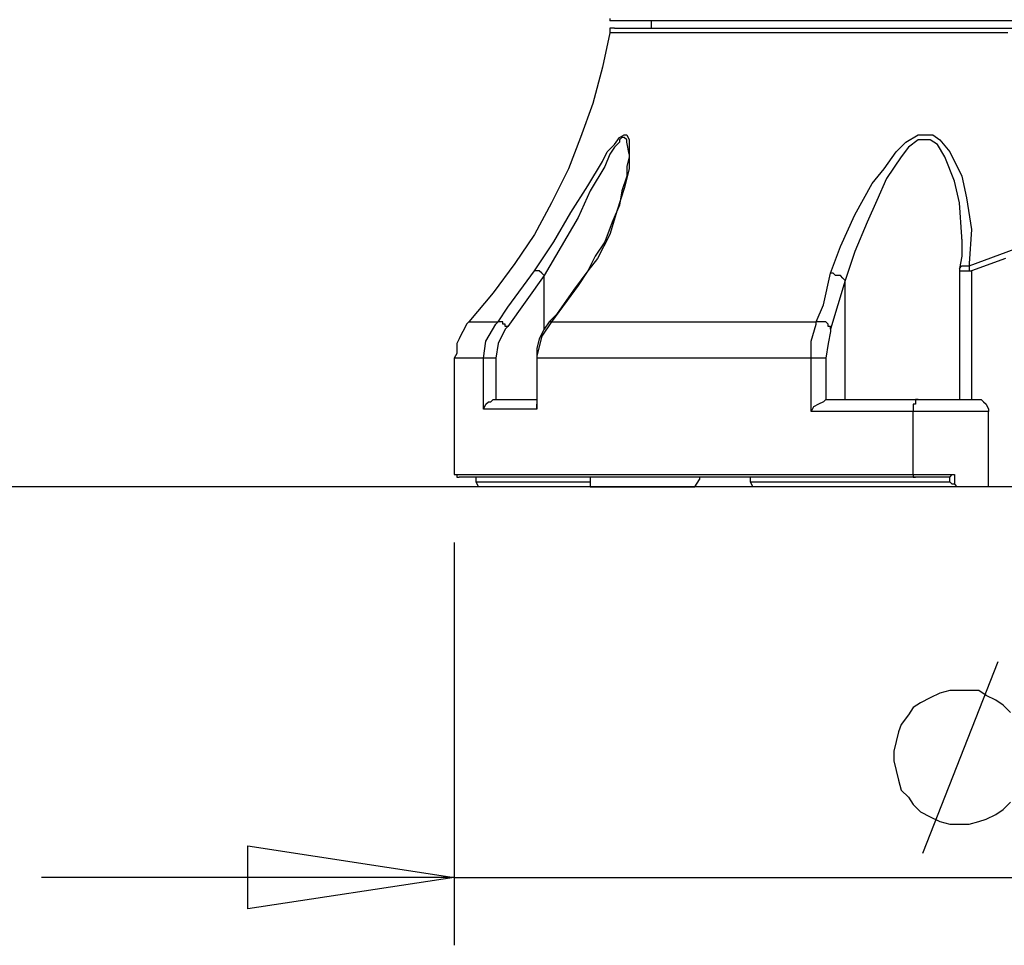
# Model space of a CAD drawing. Header units: millimetres. Extents: x 3 to 297, y 2 to 209.
# Tile 4 of 92: x 64 to 78, y 37 to 50. Entities that reach past the tile are written whole.
import ezdxf

# ---------------------------------------------------------------- set-up
doc = ezdxf.new("R2010")
doc.units = ezdxf.units.MM
doc.layers.get('0').update_dxf_attribs({"linetype": 'CONTINUOUS'})

msp = doc.modelspace()

# ---------------------------------------------------------------- linework, layer by layer
at = {"color": 0}
for p, q in [((72.4256, 50.1646), (72.4256, 50.1304)), ((72.4598, 50.1304), (72.4256, 50.1304)), ((72.5318, 50.1304), (72.4598, 50.1304)), ((72.6362, 50.1304), (72.5318, 50.1304)), ((72.7424, 50.1304), (72.6362, 50.1304)), ((72.8846, 50.1304), (72.7424, 50.1304)), ((73.061, 50.1304), (72.8846, 50.1304)), ((73.025, 50.1304), (73.025, 50.0242)), ((73.2716, 50.1304), (73.061, 50.1304)), ((73.5182, 50.1304), (73.2716, 50.1304)), ((73.7665, 50.1304), (73.5182, 50.1304)), ((74.0473, 50.1304), (73.7665, 50.1304)), ((74.3659, 50.1304), (74.0473, 50.1304)), ((74.6827, 50.1304), (74.3659, 50.1304)), ((75.0355, 50.1304), (74.6827, 50.1304)), ((75.3883, 50.1304), (75.0355, 50.1304)), ((75.777, 50.1304), (75.3883, 50.1304)), ((76.164, 50.1304), (75.777, 50.1304)), ((76.5888, 50.1304), (76.164, 50.1304)), ((77.0117, 50.1304), (76.5888, 50.1304)), ((77.4707, 50.1304), (77.0117, 50.1304)), ((77.9279, 50.1304), (77.4707, 50.1304)), ((78.3869, 50.1304), (77.9279, 50.1304)), ((72.4256, 49.954), (72.3194, 49.4591)), ((72.4598, 50.0242), (72.4256, 50.0242)), ((72.4256, 50.0242), (72.4256, 49.9883)), ((72.4256, 49.9883), (72.4256, 49.954)), ((72.4598, 49.954), (72.4256, 49.954)), ((72.4958, 50.0242), (72.4598, 50.0242)), ((72.4958, 49.954), (72.4598, 49.954)), ((72.4958, 50.0242), (72.4958, 50.0242)), ((72.4958, 50.0242), (72.4958, 50.0242)), ((72.4958, 50.0242), (72.5318, 50.0242)), ((72.566, 49.954), (72.4958, 49.954)), ((72.5318, 50.0242), (72.602, 50.0242)), ((72.6722, 49.954), (72.566, 49.954)), ((72.602, 50.0242), (72.7082, 50.0242)), ((72.8126, 49.954), (72.6722, 49.954)), ((72.7082, 50.0242), (72.8486, 50.0242)), ((72.989, 49.954), (72.8126, 49.954)), ((72.8486, 50.0242), (72.989, 50.0242)), ((72.989, 50.0242), (73.1654, 50.0242)), ((73.2014, 49.954), (72.989, 49.954)), ((73.1654, 50.0242), (73.3778, 50.0242)), ((73.4138, 49.954), (73.2014, 49.954)), ((73.3778, 50.0242), (73.5902, 50.0242)), ((73.6604, 49.954), (73.4138, 49.954)), ((73.5902, 50.0242), (73.871, 50.0242)), ((73.9429, 49.954), (73.6604, 49.954)), ((73.871, 50.0242), (74.1535, 50.0242)), ((74.2237, 49.954), (73.9429, 49.954)), ((74.1535, 50.0242), (74.4361, 50.0242)), ((74.5423, 49.954), (74.2237, 49.954)), ((74.4361, 50.0242), (74.7529, 50.0242)), ((74.8951, 49.954), (74.5423, 49.954)), ((74.7529, 50.0242), (75.1057, 50.0242)), ((75.2479, 49.954), (74.8951, 49.954)), ((75.1057, 50.0242), (75.4944, 50.0242)), ((75.6348, 49.954), (75.2479, 49.954)), ((75.4944, 50.0242), (75.8832, 50.0242)), ((76.0236, 49.954), (75.6348, 49.954)), ((75.8832, 50.0242), (76.2702, 50.0242)), ((76.4466, 49.954), (76.0236, 49.954)), ((76.2702, 50.0242), (76.6932, 50.0242)), ((76.8696, 49.954), (76.4466, 49.954)), ((76.6932, 50.0242), (77.1179, 50.0242)), ((77.2943, 49.954), (76.8696, 49.954)), ((77.1179, 50.0242), (77.5409, 50.0242)), ((77.7515, 49.954), (77.2943, 49.954)), ((77.5409, 50.0242), (77.9999, 50.0242)), ((78.2105, 49.954), (77.7515, 49.954)), ((77.9999, 50.0242), (78.4571, 50.0242)), ((72.3194, 49.4591), (72.179, 48.9299)), ((72.179, 48.9299), (72.0027, 48.4367)), ((72.0027, 48.4367), (71.8263, 47.9778)), ((72.4958, 48.3306), (72.566, 48.4367)), ((72.566, 48.3665), (72.4958, 48.2946)), ((72.566, 48.4367), (72.6362, 48.471)), ((72.602, 48.4367), (72.566, 48.4008)), ((72.566, 48.4008), (72.566, 48.3665)), ((72.6362, 48.4367), (72.602, 48.4367)), ((72.6362, 48.471), (72.6722, 48.471)), ((72.6722, 48.4008), (72.6362, 48.4367)), ((72.6722, 48.471), (72.7082, 48.4008)), ((72.6722, 48.3665), (72.6722, 48.4008)), ((72.7082, 48.1902), (72.6722, 48.3665)), ((72.7082, 48.4008), (72.7082, 48.2604)), ((76.5888, 48.2244), (76.7292, 48.3665)), ((76.7292, 48.3665), (76.9056, 48.471)), ((76.9056, 48.4008), (76.7652, 48.2946)), ((76.9056, 48.471), (77.0117, 48.471)), ((77.0117, 48.4008), (76.9056, 48.4008)), ((77.0117, 48.471), (77.1179, 48.471)), ((77.0819, 48.4008), (77.0117, 48.4008)), ((77.1881, 48.3306), (77.0819, 48.4008)), ((77.1179, 48.471), (77.2223, 48.4008)), ((77.2223, 48.4008), (77.3645, 48.2244)), ((72.3194, 48.084), (72.3896, 48.2244)), ((72.3896, 48.2244), (72.4958, 48.3306)), ((72.4958, 48.2946), (72.4256, 48.1902)), ((72.7082, 48.2604), (72.7082, 47.9778)), ((76.4124, 47.9778), (76.5888, 48.2244)), ((76.7652, 48.2946), (76.659, 48.1542)), ((77.2943, 48.1542), (77.1881, 48.3306)), ((77.3645, 48.2244), (77.5409, 47.8716)), ((72.1071, 47.7312), (72.3194, 48.084)), ((72.4256, 48.1902), (72.3554, 48.0138)), ((72.7082, 48.1542), (72.6722, 48.0138)), ((72.7082, 48.1902), (72.7082, 48.1542)), ((72.7082, 48.1902), (72.7082, 48.1902)), ((76.659, 48.1542), (76.4466, 47.8374)), ((77.4347, 47.8014), (77.2943, 48.1542)), ((71.8263, 47.9778), (71.5779, 47.4846)), ((72.3554, 48.0138), (72.1431, 47.661)), ((72.7082, 47.9778), (72.6362, 47.6952)), ((72.6722, 48.0138), (72.6722, 47.8716)), ((76.236, 47.7654), (76.4124, 47.9778)), ((72.6722, 47.8716), (72.602, 47.661)), ((76.4466, 47.8374), (76.3062, 47.5188)), ((77.5049, 47.4846), (77.4347, 47.8014)), ((77.5409, 47.8716), (77.6111, 47.5548)), ((71.8605, 47.3424), (72.1071, 47.7312)), ((72.1431, 47.661), (71.9667, 47.2722)), ((72.6362, 47.6952), (72.5318, 47.3784)), ((72.602, 47.661), (72.566, 47.4486)), ((75.9876, 47.3082), (76.236, 47.7654)), ((76.3062, 47.5188), (76.164, 47.202)), ((77.6111, 47.5548), (77.6813, 47.0958)), ((71.5779, 47.4846), (71.3313, 47.0256)), ((72.5318, 47.3784), (72.4256, 47.0256)), ((72.566, 47.4486), (72.4598, 47.202)), ((77.5409, 46.9896), (77.5049, 47.4846)), ((71.6139, 46.9194), (71.8605, 47.3424)), ((71.9667, 47.2722), (71.7201, 46.8492)), ((75.777, 46.8492), (75.9876, 47.3082)), ((72.4598, 47.202), (72.3554, 46.9194)), ((76.164, 47.202), (75.9876, 46.779)), ((77.6813, 47.0958), (77.6471, 46.6027)), ((71.3313, 47.0256), (71.0487, 46.6027)), ((72.4256, 47.0256), (72.2492, 46.6729)), ((77.5409, 46.9554), (77.5409, 46.9896)), ((77.5409, 46.9554), (77.5409, 46.9194)), ((71.3313, 46.4965), (71.6139, 46.9194)), ((71.7201, 46.8492), (71.4735, 46.4263)), ((72.3554, 46.9194), (72.2133, 46.7071)), ((75.6348, 46.4605), (75.777, 46.8492)), ((77.5409, 46.9194), (77.5409, 46.7071)), ((77.6471, 46.5667), (78.3167, 46.8133)), ((72.2133, 46.7071), (72.1071, 46.4965)), ((72.2492, 46.6729), (72.1071, 46.4965)), ((75.9876, 46.779), (75.8472, 46.3543)), ((77.5409, 46.7071), (77.5049, 46.5307)), ((78.1763, 46.6729), (77.6813, 46.4965)), ((71.0487, 46.6027), (70.7319, 46.1779)), ((70.9443, 45.9673), (71.3313, 46.4965)), ((71.3673, 46.4965), (71.3313, 46.4965)), ((71.4015, 46.4965), (71.3673, 46.4965)), ((71.4375, 46.4605), (71.4015, 46.4965)), ((72.1071, 46.4965), (71.8965, 46.2139)), ((72.1071, 46.4965), (71.9667, 46.2841)), ((72.1071, 46.4965), (72.1071, 46.4965)), ((72.1071, 46.4965), (72.1071, 46.4965)), ((77.5049, 46.5307), (77.5409, 46.5667)), ((77.5049, 46.5307), (77.5049, 46.5307)), ((77.5049, 46.5307), (77.5049, 46.4965)), ((77.5049, 46.5307), (77.5049, 46.5307)), ((77.5049, 46.4965), (77.5049, 44.6264)), ((77.5049, 46.4965), (77.5049, 46.4965)), ((77.5049, 46.4965), (77.5409, 46.4965)), ((77.5409, 46.5667), (77.5751, 46.5667)), ((77.5409, 46.4965), (77.5751, 46.4965)), ((77.5751, 46.5667), (77.6111, 46.5667)), ((77.5751, 46.4965), (77.6111, 46.4965)), ((77.6111, 46.5667), (77.6471, 46.5667)), ((77.6111, 46.4965), (77.6813, 46.4965)), ((77.6471, 46.6027), (77.6471, 46.5667)), ((77.6471, 46.5667), (77.6471, 46.5667)), ((77.6471, 46.5667), (77.6471, 46.5307)), ((77.6471, 46.5307), (77.6471, 46.4965)), ((77.6471, 46.4965), (77.6813, 46.4965)), ((77.6813, 46.4965), (77.6813, 44.6264)), ((71.4735, 46.4263), (70.9443, 45.6847)), ((71.4735, 46.4263), (71.4375, 46.4605)), ((71.4735, 46.4263), (71.4735, 46.4263)), ((71.4735, 45.6487), (71.4735, 46.4263)), ((75.5304, 46.0015), (75.6348, 46.4605)), ((75.6708, 46.4605), (75.6348, 46.4605)), ((75.8472, 46.3543), (75.6348, 45.6487)), ((75.7068, 46.4263), (75.6708, 46.4605)), ((75.741, 46.4263), (75.7068, 46.4263)), ((75.777, 46.4263), (75.741, 46.4263)), ((75.8112, 46.3903), (75.777, 46.4263)), ((75.8472, 46.3543), (75.8112, 46.3903)), ((75.8472, 46.3543), (75.8472, 46.3543)), ((75.8472, 44.6264), (75.8472, 46.3543)), ((71.9667, 46.2841), (71.5779, 45.7549)), ((71.8965, 46.2139), (71.6499, 45.8611)), ((70.7319, 46.1779), (70.3792, 45.7549)), ((70.8021, 45.7549), (70.9443, 45.9673)), ((75.4242, 45.7549), (75.5304, 46.0015)), ((71.6499, 45.8611), (71.5437, 45.7549)), ((70.309, 45.6487), (70.273, 45.5785)), ((70.3432, 45.7207), (70.309, 45.6487)), ((70.3792, 45.7549), (70.3432, 45.7207)), ((70.3792, 45.7549), (70.4152, 45.7549)), ((70.4152, 45.7549), (70.4494, 45.7549)), ((70.4494, 45.7549), (70.5556, 45.7549)), ((70.5556, 45.7549), (70.6617, 45.7549)), ((70.6258, 45.4723), (70.7679, 45.7207)), ((70.6617, 45.7549), (70.8021, 45.7549)), ((70.7679, 45.7207), (70.8021, 45.7549)), ((70.8381, 45.7549), (70.8021, 45.7549)), ((70.9083, 45.6487), (70.8021, 45.4381)), ((70.8723, 45.7549), (70.8381, 45.7549)), ((70.8723, 45.7207), (70.8723, 45.7549)), ((70.9083, 45.7207), (70.8723, 45.7207)), ((70.9083, 45.6847), (70.9083, 45.7207)), ((70.9443, 45.6847), (70.9083, 45.6487)), ((70.9443, 45.6847), (70.9083, 45.6847)), ((71.4735, 45.6487), (71.4015, 45.5083)), ((71.5779, 45.7549), (71.4375, 45.5443)), ((71.5437, 45.7549), (71.4735, 45.6487)), ((71.5779, 45.7549), (71.5437, 45.7549)), ((71.5779, 45.7549), (71.8605, 45.7549)), ((71.8605, 45.7549), (72.1431, 45.7549)), ((72.1431, 45.7549), (72.4958, 45.7549)), ((72.4958, 45.7549), (72.8486, 45.7549)), ((72.8486, 45.7549), (73.2374, 45.7549)), ((73.2374, 45.7549), (73.6244, 45.7549)), ((73.6244, 45.7549), (74.0473, 45.7549)), ((74.0473, 45.7549), (74.5063, 45.7549)), ((74.5063, 45.7549), (74.9653, 45.7549)), ((74.9653, 45.7549), (75.4242, 45.7549)), ((75.354, 45.4723), (75.4242, 45.7207)), ((75.4242, 45.7207), (75.4242, 45.7549)), ((75.4585, 45.7549), (75.4242, 45.7549)), ((75.4944, 45.7549), (75.4585, 45.7549)), ((75.5304, 45.7549), (75.4944, 45.7549)), ((75.5646, 45.7549), (75.5304, 45.7549)), ((75.6006, 45.7207), (75.5646, 45.7549)), ((75.6006, 45.6847), (75.6006, 45.7207)), ((75.6348, 45.6847), (75.6006, 45.6847)), ((75.6348, 45.6487), (75.6348, 45.6847)), ((75.6348, 45.6487), (75.6348, 45.6145)), ((70.2388, 45.5083), (70.2028, 45.4381)), ((70.273, 45.5785), (70.2388, 45.5083)), ((71.4375, 45.5443), (71.3673, 45.2617)), ((71.4015, 45.5083), (71.3673, 45.3679)), ((75.6348, 45.6145), (75.6006, 45.4381)), ((70.2028, 45.4381), (70.2028, 45.3679)), ((70.2028, 45.3679), (70.2028, 45.296)), ((70.5915, 45.2258), (70.6258, 45.4723)), ((70.8021, 45.4381), (70.7679, 45.2258)), ((71.3673, 45.3679), (71.3673, 45.2258)), ((75.354, 45.2258), (75.354, 45.4723)), ((75.6006, 45.4381), (75.5646, 45.2258)), ((70.2028, 45.296), (70.1668, 45.2258)), ((70.1668, 45.2258), (70.1668, 43.5321)), ((70.2028, 45.2258), (70.1668, 45.2258)), ((70.2388, 45.2258), (70.2028, 45.2258)), ((70.3432, 45.2258), (70.2388, 45.2258)), ((70.4494, 45.2258), (70.3432, 45.2258)), ((70.5915, 45.2258), (70.4494, 45.2258)), ((70.5915, 44.486), (70.5915, 45.2258)), ((70.6258, 45.2258), (70.5915, 45.2258)), ((70.6617, 45.2258), (70.6258, 45.2258)), ((70.696, 45.2258), (70.6617, 45.2258)), ((70.7319, 45.2258), (70.696, 45.2258)), ((70.7679, 45.2258), (70.7319, 45.2258)), ((70.7679, 45.2258), (70.7679, 44.6264)), ((71.3673, 45.2617), (71.3673, 45.2258)), ((71.3673, 45.2258), (71.3673, 44.5562)), ((71.3673, 45.2258), (71.3673, 44.486)), ((71.6499, 45.2258), (71.3673, 45.2258)), ((71.3673, 45.2258), (71.3673, 45.2258)), ((71.9667, 45.2258), (71.6499, 45.2258)), ((72.3194, 45.2258), (71.9667, 45.2258)), ((72.6722, 45.2258), (72.3194, 45.2258)), ((73.061, 45.2258), (72.6722, 45.2258)), ((73.484, 45.2258), (73.061, 45.2258)), ((73.9069, 45.2258), (73.484, 45.2258)), ((74.3659, 45.2258), (73.9069, 45.2258)), ((74.8591, 45.2258), (74.3659, 45.2258)), ((75.354, 45.2258), (74.8591, 45.2258)), ((75.354, 44.45), (75.354, 45.2258)), ((75.3883, 45.2258), (75.354, 45.2258)), ((75.4242, 45.2258), (75.3883, 45.2258)), ((75.4585, 45.2258), (75.4242, 45.2258)), ((75.4944, 45.2258), (75.4585, 45.2258)), ((75.5304, 45.2258), (75.4944, 45.2258)), ((75.5646, 45.2258), (75.5304, 45.2258)), ((75.5646, 45.2258), (75.5646, 45.2258)), ((75.5646, 45.2258), (75.5646, 44.6264)), ((70.5915, 44.486), (70.6258, 44.5562)), ((70.6258, 44.5562), (70.6617, 44.5904)), ((70.6617, 44.5904), (70.696, 44.5904)), ((70.696, 44.5904), (70.7319, 44.6264)), ((70.7319, 44.6264), (70.7679, 44.6264)), ((70.7679, 44.6264), (70.8381, 44.6264)), ((70.8381, 44.6264), (70.9083, 44.6264)), ((70.9083, 44.6264), (70.9785, 44.6264)), ((70.9785, 44.6264), (71.0487, 44.6264)), ((71.0487, 44.6264), (71.1549, 44.6264)), ((71.1549, 44.6264), (71.2251, 44.6264)), ((71.2251, 44.6264), (71.3313, 44.6264)), ((71.3313, 44.6264), (71.3673, 44.6264)), ((71.3673, 44.486), (71.3673, 44.5562)), ((75.3883, 44.5202), (75.354, 44.45)), ((75.4585, 44.5562), (75.3883, 44.5202)), ((75.5304, 44.5904), (75.4585, 44.5562)), ((75.5646, 44.6264), (75.5304, 44.5904)), ((75.5646, 44.6264), (75.6708, 44.6264)), ((75.5646, 44.6264), (75.5646, 44.6264)), ((75.6708, 44.6264), (75.777, 44.6264)), ((75.777, 44.6264), (75.8832, 44.6264)), ((75.8832, 44.6264), (75.9534, 44.6264)), ((75.9534, 44.6264), (76.0596, 44.6264)), ((76.0596, 44.6264), (76.164, 44.6264)), ((76.164, 44.6264), (76.2702, 44.6264)), ((76.2702, 44.6264), (76.3764, 44.6264)), ((76.3764, 44.6264), (76.4466, 44.6264)), ((76.4466, 44.6264), (76.4826, 44.6264)), ((76.4826, 44.6264), (76.5528, 44.6264)), ((76.5528, 44.6264), (76.623, 44.6264)), ((76.623, 44.6264), (76.6932, 44.6264)), ((76.6932, 44.6264), (76.7652, 44.6264)), ((76.7652, 44.6264), (76.8354, 44.6264)), ((76.8354, 44.6264), (76.9056, 44.6264)), ((76.8696, 44.5562), (76.8354, 44.5562)), ((76.8354, 44.5562), (76.8354, 44.5202)), ((76.8354, 44.5202), (76.8354, 44.486)), ((76.9056, 44.6264), (76.8696, 44.6264)), ((76.8696, 44.6264), (76.8696, 44.5904)), ((76.8696, 44.5904), (76.8696, 44.5562)), ((76.9056, 44.6264), (77.046, 44.6264)), ((77.046, 44.6264), (77.1521, 44.6264)), ((77.1521, 44.6264), (77.2943, 44.6264)), ((77.2943, 44.6264), (77.4347, 44.6264)), ((77.4347, 44.6264), (77.5409, 44.6264)), ((77.5409, 44.6264), (77.6471, 44.6264)), ((77.6471, 44.6264), (77.7173, 44.6264)), ((77.7173, 44.6264), (77.7515, 44.6264)), ((77.7515, 44.6264), (77.8235, 44.6264)), ((77.8235, 44.6264), (77.8577, 44.5904)), ((77.8577, 44.5904), (77.8937, 44.5562)), ((77.8937, 44.5562), (77.9279, 44.486)), ((70.6617, 44.486), (70.5915, 44.486)), ((70.5915, 44.486), (70.5915, 44.486)), ((70.7679, 44.486), (70.6617, 44.486)), ((70.8381, 44.486), (70.7679, 44.486)), ((70.9443, 44.486), (70.8381, 44.486)), ((71.0487, 44.486), (70.9443, 44.486)), ((71.1549, 44.486), (71.0487, 44.486)), ((71.2611, 44.486), (71.1549, 44.486)), ((71.3673, 44.486), (71.2611, 44.486)), ((71.3673, 44.486), (71.3673, 44.486)), ((75.5304, 44.45), (75.354, 44.45)), ((75.7068, 44.45), (75.5304, 44.45)), ((75.8832, 44.45), (75.7068, 44.45)), ((76.0938, 44.45), (75.8832, 44.45)), ((76.2702, 44.45), (76.0938, 44.45)), ((76.4466, 44.45), (76.2702, 44.45)), ((76.659, 44.45), (76.4466, 44.45)), ((76.8354, 44.45), (76.659, 44.45)), ((76.8354, 44.486), (76.8354, 44.45)), ((76.8354, 43.5321), (76.8354, 44.45)), ((77.0117, 44.45), (76.8354, 44.45)), ((77.1521, 44.45), (77.0117, 44.45)), ((77.2943, 44.45), (77.1521, 44.45)), ((77.4707, 44.45), (77.2943, 44.45)), ((77.6111, 44.45), (77.4707, 44.45)), ((77.7173, 44.45), (77.6111, 44.45)), ((77.8235, 44.45), (77.7173, 44.45)), ((77.8937, 44.45), (77.8235, 44.45)), ((77.9279, 44.45), (77.8937, 44.45)), ((77.9279, 44.486), (77.9279, 44.45)), ((77.9279, 43.3557), (77.9279, 44.45)), ((70.1668, 43.5321), (70.1668, 43.5321)), ((70.1668, 43.5321), (70.2028, 43.5321)), ((70.1668, 43.5321), (70.2028, 43.5321)), ((70.2028, 43.5321), (70.2028, 43.4979)), ((70.2028, 43.5321), (70.2388, 43.5321)), ((70.2028, 43.4979), (70.2388, 43.4979)), ((70.2388, 43.5321), (70.273, 43.5321)), ((70.273, 43.4979), (70.2388, 43.4979)), ((70.273, 43.5321), (70.3792, 43.5321)), ((70.3432, 43.4979), (70.273, 43.4979)), ((70.4152, 43.4979), (70.3432, 43.4979)), ((70.3792, 43.5321), (70.5196, 43.5321)), ((70.5556, 43.4979), (70.4152, 43.4979)), ((70.4854, 43.4276), (70.4854, 43.4979)), ((70.5196, 43.5321), (70.6617, 43.5321)), ((70.696, 43.4979), (70.5556, 43.4979)), ((70.6617, 43.5321), (70.8381, 43.5321)), ((70.8723, 43.4979), (70.696, 43.4979)), ((70.8381, 43.5321), (71.0487, 43.5321)), ((71.0847, 43.4979), (70.8723, 43.4979)), ((71.0487, 43.5321), (71.2611, 43.5321)), ((71.2971, 43.4979), (71.0847, 43.4979)), ((71.2611, 43.5321), (71.5437, 43.5321)), ((71.5779, 43.4979), (71.2971, 43.4979)), ((71.5437, 43.5321), (71.8263, 43.5321)), ((71.8605, 43.4979), (71.5779, 43.4979)), ((71.8263, 43.5321), (72.1431, 43.5321)), ((72.1431, 43.4979), (71.8605, 43.4979)), ((72.1431, 43.5321), (72.4598, 43.5321)), ((72.4958, 43.4979), (72.1431, 43.4979)), ((72.1431, 43.4979), (72.1431, 43.4276)), ((72.4598, 43.5321), (72.8126, 43.5321)), ((72.8486, 43.4979), (72.4958, 43.4979)), ((72.8126, 43.5321), (73.2014, 43.5321)), ((73.2374, 43.4979), (72.8486, 43.4979)), ((73.2014, 43.5321), (73.5902, 43.5321)), ((73.6244, 43.4979), (73.2374, 43.4979)), ((73.5902, 43.5321), (74.0131, 43.5321)), ((74.0473, 43.4979), (73.6244, 43.4979)), ((73.7306, 43.4979), (73.7306, 43.4619)), ((74.0131, 43.5321), (74.4361, 43.5321)), ((74.4721, 43.4979), (74.0473, 43.4979)), ((74.4361, 43.5321), (74.8951, 43.5321)), ((74.9293, 43.4979), (74.4721, 43.4979)), ((74.4721, 43.4276), (74.4721, 43.4979)), ((74.8951, 43.5321), (75.354, 43.5321)), ((75.3883, 43.4979), (74.9293, 43.4979)), ((75.354, 43.5321), (75.8472, 43.5321)), ((75.8472, 43.4979), (75.3883, 43.4979)), ((75.8472, 43.5321), (76.3404, 43.5321)), ((76.3404, 43.4979), (75.8472, 43.4979)), ((76.3404, 43.5321), (76.8354, 43.5321)), ((76.8696, 43.4979), (76.3404, 43.4979)), ((76.8354, 43.5321), (76.9056, 43.5321)), ((76.8354, 43.5321), (76.8354, 43.5321)), ((76.8354, 43.5321), (76.8354, 43.4979)), ((76.8354, 43.4979), (76.8696, 43.4979)), ((76.9056, 43.4979), (76.8696, 43.4979)), ((76.9056, 43.5321), (76.9758, 43.5321)), ((76.9758, 43.4979), (76.9056, 43.4979)), ((76.9758, 43.5321), (77.046, 43.5321)), ((77.0117, 43.4979), (76.9758, 43.4979)), ((77.0819, 43.4979), (77.0117, 43.4979)), ((77.046, 43.5321), (77.1179, 43.5321)), ((77.1521, 43.4979), (77.0819, 43.4979)), ((77.1179, 43.5321), (77.1881, 43.5321)), ((77.1881, 43.4979), (77.1521, 43.4979)), ((77.1881, 43.5321), (77.2943, 43.5321)), ((77.2583, 43.4979), (77.1881, 43.4979)), ((77.3285, 43.4979), (77.2583, 43.4979)), ((77.2943, 43.5321), (77.3645, 43.5321)), ((77.3645, 43.4979), (77.3285, 43.4979)), ((77.3645, 43.5321), (77.4347, 43.5321)), ((77.3645, 43.4979), (77.3987, 43.5321)), ((77.3645, 43.4979), (77.3645, 43.4979)), ((77.3645, 43.4276), (77.3645, 43.4979)), ((77.3987, 43.5321), (77.4347, 43.5321)), ((77.4347, 43.5321), (77.4347, 43.3917)), ((70.4854, 43.4276), (70.5915, 43.4276)), ((70.5196, 43.3557), (70.4854, 43.4276)), ((70.6258, 43.3557), (70.5196, 43.3557)), ((70.5915, 43.4276), (70.7319, 43.4276)), ((70.7679, 43.3557), (70.6258, 43.3557)), ((70.7319, 43.4276), (70.9083, 43.4276)), ((70.9443, 43.3557), (70.7679, 43.3557)), ((70.9083, 43.4276), (71.0847, 43.4276)), ((71.1207, 43.3557), (70.9443, 43.3557)), ((71.0847, 43.4276), (71.2971, 43.4276)), ((71.3313, 43.3557), (71.1207, 43.3557)), ((71.2971, 43.4276), (71.5437, 43.4276)), ((71.5779, 43.3557), (71.3313, 43.3557)), ((71.5437, 43.4276), (71.8263, 43.4276)), ((71.8605, 43.3557), (71.5779, 43.3557)), ((71.8263, 43.4276), (72.1431, 43.4276)), ((72.1431, 43.3557), (71.8605, 43.3557)), ((72.1431, 43.4276), (72.1431, 43.3557)), ((72.1431, 43.3557), (73.6604, 43.3557)), ((73.6604, 43.3557), (73.7306, 43.4619)), ((74.4721, 43.4276), (74.8249, 43.4276)), ((74.5063, 43.3557), (74.4721, 43.4276)), ((74.8591, 43.3557), (74.5063, 43.3557)), ((74.8249, 43.4276), (75.1777, 43.4276)), ((75.2119, 43.3557), (74.8591, 43.3557)), ((75.1777, 43.4276), (75.4944, 43.4276)), ((75.5646, 43.3557), (75.2119, 43.3557)), ((75.4944, 43.4276), (75.8832, 43.4276)), ((75.9174, 43.3557), (75.5646, 43.3557)), ((75.8832, 43.4276), (76.236, 43.4276)), ((76.3062, 43.3557), (75.9174, 43.3557)), ((76.236, 43.4276), (76.5888, 43.4276)), ((76.6932, 43.3557), (76.3062, 43.3557)), ((76.5888, 43.4276), (76.9758, 43.4276)), ((77.046, 43.3557), (76.6932, 43.3557)), ((76.9758, 43.4276), (77.3645, 43.4276)), ((77.4707, 43.3557), (77.046, 43.3557)), ((77.3987, 43.3917), (77.3645, 43.4276)), ((77.4347, 43.3917), (77.3987, 43.3917)), ((77.4347, 43.3917), (77.4707, 43.3557)), ((77.5409, 43.3557), (77.4707, 43.3557)), ((77.6111, 43.3557), (77.5409, 43.3557)), ((77.6813, 43.3557), (77.6111, 43.3557)), ((77.7515, 43.3557), (77.6813, 43.3557)), ((77.8235, 43.3557), (77.7515, 43.3557)), ((77.8577, 43.3557), (77.8235, 43.3557)), ((77.8937, 43.3557), (77.8577, 43.3557)), ((77.9279, 43.3557), (77.8937, 43.3557)), ((78.4229, 43.3557), (77.9279, 43.3557))]:
    msp.add_line(p, q, dxfattribs=at)
at = {"color": 5}
for p, q in [((73.5182, 43.3557), (34.7486, 43.3557)), ((85.5486, 43.3557), (48.4367, 43.3557)), ((70.1668, 42.5457), (70.1668, 36.6889)), ((76.9758, 38.0298), (78.0701, 40.816)), ((77.2223, 40.3571), (77.0819, 40.2869)), ((77.3645, 40.3931), (77.2223, 40.3571)), ((77.5049, 40.3931), (77.3645, 40.3931)), ((77.6471, 40.3931), (77.5049, 40.3931)), ((77.7875, 40.3931), (77.6471, 40.3931)), ((77.8937, 40.3229), (77.7875, 40.3931)), ((76.9415, 40.2167), (76.8354, 40.1465)), ((77.0819, 40.2869), (76.9415, 40.2167)), ((78.0341, 40.2526), (77.8937, 40.3229)), ((78.1403, 40.1807), (78.0341, 40.2526)), ((76.8354, 40.1465), (76.7652, 40.0403)), ((78.2465, 40.0763), (78.1403, 40.1807)), ((76.7652, 40.0403), (76.659, 39.8999)), ((76.623, 39.7937), (76.5888, 39.6515)), ((76.659, 39.8999), (76.623, 39.7937)), ((76.5888, 39.6515), (76.5528, 39.5111)), ((76.5528, 39.5111), (76.5528, 39.3707)), ((76.5528, 39.3707), (76.5888, 39.2285)), ((76.5888, 39.2285), (76.623, 39.0881)), ((76.623, 39.0881), (76.659, 38.946)), ((76.659, 38.946), (76.7652, 38.8415)), ((76.7652, 38.8415), (76.8354, 38.7354)), ((76.8354, 38.7354), (76.9415, 38.6292)), ((76.9415, 38.6292), (77.0819, 38.559)), ((78.0341, 38.5932), (78.1403, 38.6651)), ((78.1403, 38.6651), (78.2465, 38.7696)), ((77.0819, 38.559), (77.2223, 38.4888)), ((77.2223, 38.4888), (77.3645, 38.4528)), ((77.6471, 38.4528), (77.7875, 38.4888)), ((77.7875, 38.4888), (77.8937, 38.523)), ((77.8937, 38.523), (78.0341, 38.5932)), ((77.3645, 38.4528), (77.5049, 38.4528)), ((77.5049, 38.4528), (77.6471, 38.4528)), ((67.1682, 37.2181), (67.1682, 38.136)), ((67.1682, 38.136), (70.1668, 37.677)), ((67.1682, 37.2181), (67.1682, 38.136)), ((70.1668, 37.677), (64.1696, 37.677)), ((70.1668, 37.677), (67.1682, 37.2181)), ((70.1668, 37.677), (67.1682, 37.2181)), ((70.1668, 37.677), (90.0285, 37.677))]:
    msp.add_line(p, q, dxfattribs=at)

doc.saveas('drawing.dxf')
